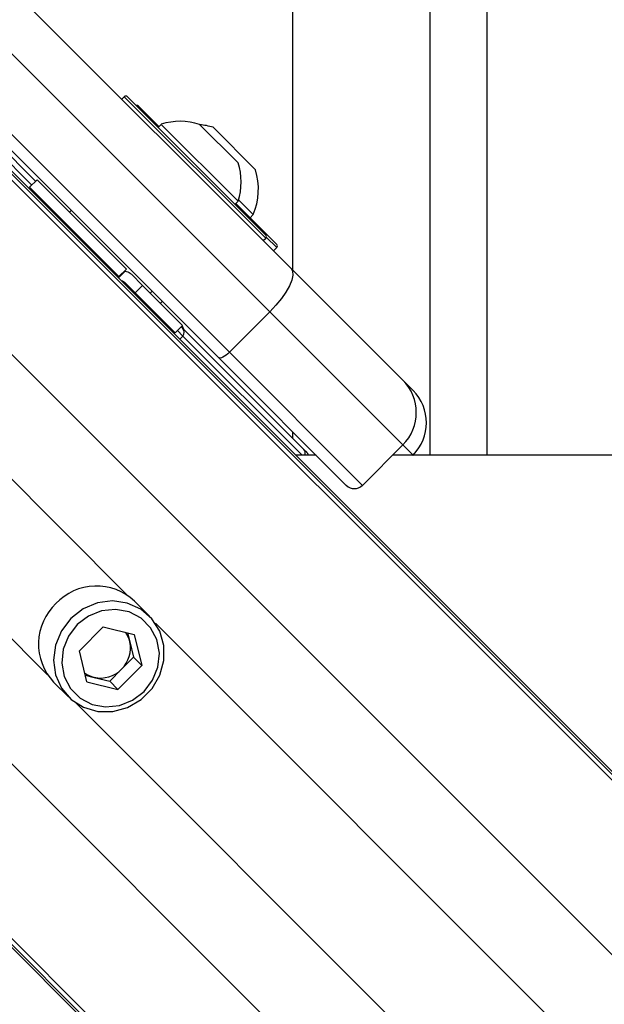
# Model space of a CAD drawing. Header units: millimetres. Extents: x 20 to 20084, y 40 to 15282.
# Tile 62 of 93: x 8053 to 8155, y 14767 to 14939. Entities that reach past the tile are written whole.
import ezdxf

# ---------------------------------------------------------------- set-up
doc = ezdxf.new("R2010")
doc.units = ezdxf.units.MM
doc.header["$LTSCALE"] = 2

msp = doc.modelspace()

# ---------------------------------------------------------------- linework, layer by layer
at = {"color": 7, "linetype": 'Continuous', "lineweight": 25}
for p, q in [((8134.88, 14863.27), (8134.88, 15021.99)), ((8100.88, 15018.06), (8100.88, 14895.69)), ((8124.88, 15018.06), (8124.88, 14863.27)), ((8040.65, 14955.92), (8100.62, 14895.95)), ((8096.9, 14888.36), (8036.92, 14948.33)), ((8087.93, 14880.35), (8027.96, 14940.33)), ((8029.85, 14941.26), (8089.83, 14881.28)), ((8071.44, 14925.97), (8071.02, 14925.55)), ((8072.01, 14925.97), (8096.19, 14901.79)), ((8041.86, 14925.29), (8055.96, 14911.2)), ((8073.93, 14924.33), (8077.52, 14920.74)), ((8077.92, 14921.14), (8077.38, 14920.6)), ((8077.92, 14921.14), (8091.35, 14907.7)), ((8084.63, 14921.13), (8091.35, 14914.41)), ((8086.98, 14920.62), (8094.4, 14913.19)), ((8046.79, 14917.95), (9073.59, 13891.16)), ((8049.21, 14914.98), (9088.83, 13875.37)), ((8056.2, 14911.44), (8054.9, 14910.13)), ((8056.2, 14911.44), (8071.83, 14895.82)), ((8054.9, 14910.13), (8070.52, 14894.51)), ((8090.82, 14907.17), (8091.35, 14907.7)), ((8090.96, 14907.31), (8098.12, 14900.15)), ((8091.42, 14907.92), (8093.99, 14905.35)), ((8062.18, 14906.1), (8061.86, 14905.79)), ((8062.18, 14906.1), (8061.86, 14905.79)), ((8093.45, 14904.82), (8093.99, 14905.35)), ((8095.77, 14900.8), (8096.19, 14901.23)), ((8097.55, 14899.02), (8098.12, 14899.58)), ((8071.55, 14895.54), (8070.38, 14894.37)), ((8071.62, 14895.47), (8070.45, 14894.3)), ((8071.83, 14895.82), (8070.52, 14894.51)), ((8071.62, 14895.47), (8071.44, 14895.42)), ((8071.83, 14895.82), (8071.83, 14895.82)), ((8074.67, 14892.98), (8072.72, 14894.93)), ((8100.62, 14895.95), (8120.16, 14876.41)), ((8070.52, 14894.51), (8070.52, 14894.51)), ((8071.48, 14893.55), (8073.36, 14891.67)), ((8073.36, 14891.67), (8074.67, 14892.98)), ((8073.36, 14891.67), (8080.35, 14884.68)), ((8074.67, 14892.98), (8081.66, 14885.99)), ((8076, 14891.64), (8076.32, 14891.96)), ((8076, 14891.64), (8076.32, 14891.96)), ((8077.79, 14889.86), (8078.11, 14890.18)), ((8077.79, 14889.86), (8078.11, 14890.18)), ((8089.83, 14881.28), (8096.9, 14888.36)), ((8120.16, 14865.09), (8096.9, 14888.36)), ((8080.35, 14884.68), (8081.66, 14885.99)), ((8081.41, 14885.74), (8081.7, 14885.46)), ((8081.55, 14885.88), (8081.59, 14885.85)), ((8081.7, 14885.46), (8102.87, 14864.29)), ((8089.83, 14881.28), (8113.09, 14858.02)), ((8110.26, 14858.02), (8087.93, 14880.35)), ((8120.16, 14876.41), (8121.95, 14874.62)), ((8100.88, 14867.4), (8100.88, 14866.27)), ((8102.87, 14864.29), (8103.35, 14863.8)), ((8113.09, 14858.02), (8120.16, 14865.09)), ((8105.02, 14863.27), (8101.48, 14863.27)), ((8121.91, 14863.27), (8121.95, 14863.31)), ((7978.91, 14850.07), (8257.73, 14571.26)), ((7981.88, 14847.65), (9026.36, 13803.17)), ((8075.84, 14835.17), (8073.23, 14837.78)), ((8067.76, 14833.26), (8063.6, 14829.11)), ((8067.76, 14833.26), (8073.21, 14831.96)), ((8072.04, 14832.24), (8072.41, 14830.68)), ((8073.21, 14831.96), (8074.51, 14826.5)), ((8072.41, 14830.68), (8073.06, 14827.95)), ((8064.91, 14823.66), (8063.6, 14829.11)), ((8070.99, 14825.88), (8073.06, 14827.95)), ((8073.06, 14827.95), (8074.51, 14826.5)), ((8070.36, 14822.35), (8074.51, 14826.5)), ((8064.63, 14824.83), (8066.19, 14824.45)), ((8066.19, 14824.45), (8068.91, 14823.8)), ((8068.91, 14823.8), (8070.99, 14825.88)), ((8059.09, 14823.63), (8061.7, 14821.03)), ((8064.91, 14823.66), (8070.36, 14822.35)), ((8068.91, 14823.8), (8070.36, 14822.35))]:
    msp.add_line(p, q, dxfattribs=at)
at = {"color": 8, "linetype": 'Continuous', "lineweight": 25}
for p, q in [((8096.19, 14901.23), (8071.44, 14925.97)), ((8055.29, 14910.53), (8040.49, 14925.33)), ((8051.17, 14912.02), (9313.33, 13649.86)), ((8098.12, 14899.58), (8096.29, 14901.4)), ((8036.4, 14896.24), (9300.24, 13632.41)), ((8022.62, 14888.18), (8071.97, 14838.82)), ((8081.68, 14884.13), (8080.74, 14885.07)), ((8081.68, 14884.13), (8081.18, 14883.57)), ((8102.54, 14863.27), (8081.68, 14884.13)), ((8008.69, 14874.25), (8058.04, 14824.9)), ((8121.95, 14863.31), (8120.16, 14865.09)), ((8000.62, 14860.46), (9264.46, 13596.63)), ((7984.85, 14845.69), (9246.74, 13583.8)), ((8076.89, 14833.9), (8968.99, 13941.8)), ((8062.96, 14819.98), (8955.06, 13927.88))]:
    msp.add_line(p, q, dxfattribs=at)
at = {"color": 7, "linetype": 'Continuous', "lineweight": 25, "flags": 128}
for points in [[(8100.62, 14895.95), (8100.89, 14895.46), (8100.93, 14894.78), (8100.74, 14893.92), (8100.33, 14892.92), (8099.72, 14891.82), (8098.92, 14890.67), (8097.97, 14889.5), (8096.9, 14888.36)], [(8089.83, 14881.28), (8089.54, 14881.02), (8089.25, 14880.78), (8088.96, 14880.58), (8088.69, 14880.43), (8088.44, 14880.32), (8088.22, 14880.28), (8088.05, 14880.29), (8087.93, 14880.35)], [(10602.25, 14863.18), (9961.65, 14863.19), (9321.06, 14863.21), (8691.69, 14863.23), (8118.34, 14863.27)], [(8062.12, 14834.74), (8060.46, 14832.59), (8059.42, 14830.1), (8059.06, 14827.47), (8059.43, 14824.88), (8060.49, 14822.53), (8062.17, 14820.59), (8064.33, 14819.21), (8066.82, 14818.49), (8069.46, 14818.48), (8072.05, 14819.18), (8074.39, 14820.55), (8076.32, 14822.48), (8077.68, 14824.82), (8078.39, 14827.4), (8078.38, 14830.04), (8077.66, 14832.53), (8076.28, 14834.7), (8074.34, 14836.37), (8071.99, 14837.43), (8069.4, 14837.8), (8066.76, 14837.45), (8064.28, 14836.4), (8062.12, 14834.74)], [(8063.21, 14833.66), (8061.69, 14831.67), (8060.77, 14829.36), (8060.53, 14826.93), (8060.97, 14824.58), (8062.07, 14822.48), (8063.73, 14820.82), (8065.83, 14819.72), (8068.19, 14819.27), (8070.61, 14819.52), (8072.92, 14820.44), (8074.91, 14821.96), (8076.42, 14823.95), (8077.34, 14826.25), (8077.59, 14828.68), (8077.15, 14831.04), (8076.05, 14833.13), (8074.39, 14834.8), (8072.29, 14835.9), (8069.93, 14836.34), (8067.5, 14836.09), (8065.2, 14835.17), (8063.21, 14833.66)]]:
    msp.add_lwpolyline(points, dxfattribs=at)
at = {"color": 7, "linetype": 'Continuous', "lineweight": 25}
for centre, radius, start, end in [((8071.73, 14925.69), 0.4, 45, 135), ((8073.65, 14924.05), 0.4, 45, 105), ((8081.26, 14911.05), 10.63, 71.5409, 108.3384), ((8083.62, 14909.84), 11.29, 72.7009, 84.621), ((8081.26, 14911.05), 10.63, 341.6616, 18.4591), ((8083.62, 14909.84), 11.29, 336.6102, 17.2991), ((8056.31, 14905.89), 2, 19.1581, 45), ((8095.91, 14901.51), 0.4, 315, 45), ((8097.83, 14899.87), 0.4, 315, 45), ((8076.11, 14886.09), 2, 45, 70.8419), ((8080.88, 14885.14), 1, 8.1301, 45), ((8080.99, 14884.8), 0.962, 315.814, 42.9487), ((8114.51, 14870.75), 8, 315, 45), ((8116.29, 14868.96), 8, 315, 45), ((8102.64, 14863.1), 1, 10.1472, 45), ((8111.68, 14859.44), 2, 225, 315), ((8066.59, 14830.71), 9.7, 46.7531, 136.7979), ((8066.16, 14830.28), 9.7, 133.2021, 223.2469), ((8067.95, 14829.62), 4.59, 13.3406, 36.1803), ((8067.39, 14829.56), 5.15, 314.3774, 12.5941), ((8067.24, 14828.92), 4.59, 233.8197, 256.6594), ((8067.31, 14829.48), 5.15, 257.4059, 315.6226)]:
    msp.add_arc(centre, radius, start, end, dxfattribs=at)
at = {"color": 8, "linetype": 'Continuous', "lineweight": 25}
msp.add_arc((8102.18, 14863.64), 0.939, 336.507, 43.4812, dxfattribs=at)
at = {"color": 7, "linetype": 'Continuous', "lineweight": 25}
for points, knots in [([(8071.83, 14895.82), (8071.8, 14895.79), (8071.76, 14895.75), (8071.59, 14895.58), (8071.55, 14895.54)], [0, 0, 0, 0, 0.765583, 1, 1, 1, 1]), ([(8071.62, 14895.47), (8071.94, 14895.38), (8072.36, 14895.26), (8072.65, 14894.99), (8072.72, 14894.93)], [0, 0, 0, 0, 0.774818, 1, 1, 1, 1]), ([(8070.52, 14894.51), (8070.52, 14894.5), (8070.51, 14894.5), (8070.4, 14894.39), (8070.38, 14894.37)], [0, 0, 0, 0, 0.803632, 1, 1, 1, 1]), ([(8070.95, 14893.79), (8071.03, 14893.79), (8071.24, 14893.76), (8071.39, 14893.63), (8071.48, 14893.55)], [0, 0, 0, 0, 0.352331, 1, 1, 1, 1])]:
    msp.add_open_spline(points, degree=3, knots=knots, dxfattribs=at)

doc.saveas('drawing.dxf')
